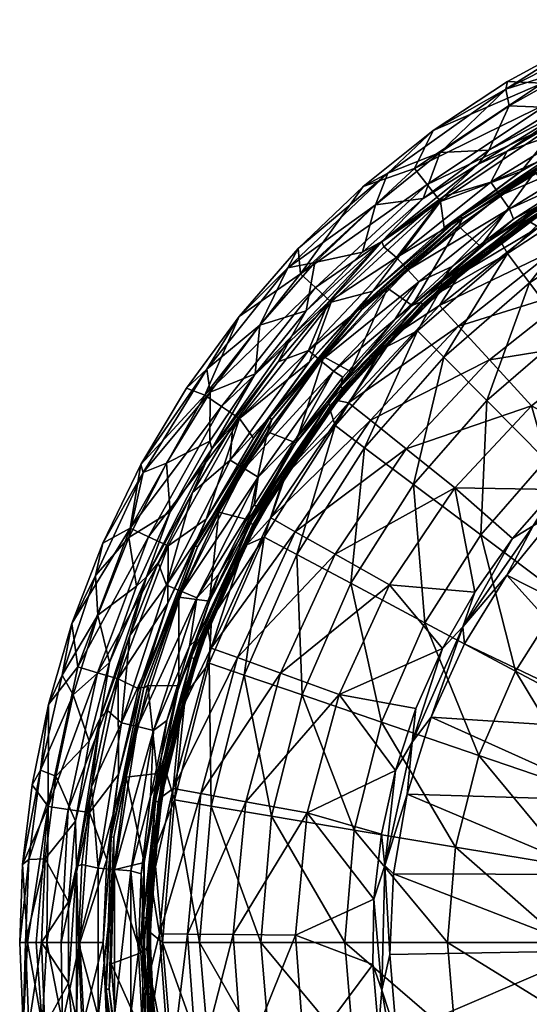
# Model space of a CAD drawing. Header units: inches. Extents: x -230 to 230, y -230 to 229.
# Tile 37 of 45: x -230 to -113, y -14 to 211. Entities that reach past the tile are written whole.
import ezdxf

# ---------------------------------------------------------------- set-up
doc = ezdxf.new("R2010")
doc.units = ezdxf.units.IN
doc.header["$MEASUREMENT"] = 0
doc.layers.add('Layer 1', color=7, linetype='Continuous')

# ---------------------------------------------------------------- blocks, each defined once
blk = doc.blocks.new('Matty tondo A-R')
mesh = blk.add_polyface()
corners = [(-101.15, 200.58, 300), (-118.55, 195.1, 298.41), (-87.81, 210.74, 298.41), (-133.56, 180.62, 300), (-117.75, 191.31, 300), (-118.18, 196.88, 294.65), (-100.5, 206.49, 294.65), (-135.14, 185.66, 294.65), (-99.96, 187.42, 297.17), (-121.99, 173.89, 297.17), (-118.23, 180.98, 299.33), (-132.77, 170.6, 299.33), (-102.86, 190.14, 299.33), (-86.83, 197.96, 299.33), (-119.84, 170.82, 295), (-98.19, 184.11, 295), (-96.43, 180.8, 292.83), (-117.68, 167.75, 292.83), (-101.77, 175.01, 291.43), (-86.05, 183.25, 291.43), (-88.49, 179.37, 287.17), (-96.95, 171.45, 255.36), (-104.55, 170.49, 287.17), (-107.21, 169.03, 288.43), (-80.15, 183.41, 288.43), (-107.48, 169.46, 289.63), (-107.91, 170.14, 290.66), (-80.35, 183.88, 289.63), (-80.68, 184.61, 290.66), (-102.29, 191.79, 299.83), (-124.83, 177.94, 299.83), (-122.46, 181.15, 300), (-106.69, 190.86, 300), (-90.12, 199.22, 300), (-137.4, 170.1, 300), (-110.18, 196.52, 241.4), (-139.41, 176.99, 241.4), (-107.9, 192.46, 199.32), (-136.53, 173.33, 199.32), (-78.96, 211.01, 241.4), (-77.33, 206.65, 199.32), (-75.6, 202.03, 169.03), (-105.49, 188.16, 169.03), (-133.48, 169.46, 169.03), (-115.15, 176.26, 151.17), (-96.69, 187.05, 151.17), (-128.85, 166, 150.56), (-104.45, 182.34, 150.56), (-104.12, 181.78, 150.14), (-79.47, 193.83, 150.14), (-111.92, 176.21, 150), (-93.23, 186.77, 150), (-128.45, 165.49, 150.14), (-111.02, 163.6, 116.89), (-87.55, 177.27, 116.89), (-96.15, 175.4, 148.02), (-89.51, 181.03, 150), (-107.51, 170.95, 150), (-90.24, 178.64, 148.75), (-90.44, 179.04, 149.42), (-114.25, 164.32, 148.75), (-90.75, 179.64, 149.86), (-114.51, 164.69, 149.42)]
mesh.append_faces([[corners[k] for k in face] for face in [(0, 1, 2), (3, 1, 4), (1, 0, 4), (1, 5, 6), (2, 1, 6), (5, 1, 7), (8, 9, 10), (11, 10, 9), (12, 13, 8), (12, 8, 10), (14, 9, 15), (15, 9, 8), (14, 16, 17), (15, 16, 14), (18, 16, 19), (17, 16, 18), (20, 21, 22), (23, 20, 22), (24, 23, 25), (26, 27, 25), (28, 26, 18), (12, 29, 13), (29, 10, 30), (30, 31, 29), (29, 12, 10), (32, 33, 29), (32, 29, 31), (31, 30, 34), (30, 10, 11), (33, 32, 0), (31, 4, 32), (4, 31, 3), (0, 32, 4), (35, 6, 5), (35, 7, 36), (37, 36, 38), (6, 35, 39), (35, 5, 7), (40, 35, 37), (36, 37, 35), (41, 37, 42), (42, 38, 43), (38, 42, 37), (42, 44, 45), (42, 43, 44), (44, 46, 47), (45, 44, 47), (47, 48, 49), (48, 47, 46), (48, 50, 51), (48, 52, 50), (53, 54, 55), (56, 51, 57), (57, 51, 50), (58, 59, 60), (57, 61, 56), (62, 59, 61), (58, 60, 55)]], dxfattribs={"color": 9})
mesh = blk.add_polyface()
corners = [(-168.32, 154.24, 298.41), (-165.98, 158.68, 294.65), (-145.51, 175.91, 298.41), (-133.56, 180.62, 300), (-148.36, 168.67, 300), (-118.55, 195.1, 298.41), (-162.17, 155.45, 300), (-174.75, 141.15, 300), (-151.17, 172.84, 294.65), (-135.14, 185.66, 294.65), (-179.51, 143.16, 294.65), (-186.89, 131.11, 298.41), (-146.39, 159.07, 299.33), (-132.77, 170.6, 299.33), (-143.51, 156.6, 297.17), (-117.68, 167.75, 292.83), (-138.44, 151.07, 292.83), (-140.97, 153.84, 295), (-121.99, 173.89, 297.17), (-159.03, 146.41, 299.33), (-163.67, 135.39, 297.17), (-119.84, 170.82, 295), (-160.78, 133, 295), (-143.87, 142.46, 291.43), (-130.8, 154.54, 291.43), (-118.18, 157.57, 255.36), (-138.69, 139.85, 255.36), (-133.86, 148.58, 287.17), (-146.91, 135.68, 287.17), (-132.66, 149.88, 288.43), (-133.53, 150.86, 290.66), (-146.85, 160.26, 299.83), (-167.49, 138.55, 299.83), (-151.31, 157.85, 300), (-137.4, 170.1, 300), (-124.83, 177.94, 299.83), (-164.18, 144.41, 300), (-122.46, 181.15, 300), (-165.47, 152.9, 241.4), (-139.41, 176.99, 241.4), (-133.48, 169.46, 169.03), (-158.43, 146.4, 169.03), (-148.9, 148.9, 151.17), (-162.05, 149.74, 199.32), (-136.53, 173.33, 199.32), (-132.66, 163.51, 151.17), (-151.93, 145.17, 150.56), (-128.85, 166, 150.56), (-128.45, 165.49, 150.14), (-151.46, 144.72, 150.14), (-145.56, 149.63, 150), (-129.37, 163.83, 150), (-129.14, 152.75, 148.02), (-143.8, 139.03, 148.02), (-133.68, 145.67, 116.89), (-124.34, 159.12, 150), (-139.91, 145.62, 150), (-138.06, 146.44, 149.86), (-137.29, 145.62, 148.75)]
mesh.append_faces([[corners[k] for k in face] for face in [(0, 1, 2), (2, 3, 4), (3, 2, 5), (0, 4, 6), (2, 4, 0), (0, 6, 7), (2, 8, 9), (5, 2, 9), (8, 2, 1), (0, 10, 1), (0, 11, 10), (12, 13, 14), (15, 16, 17), (13, 18, 14), (19, 12, 14), (19, 14, 20), (17, 14, 21), (16, 22, 17), (17, 20, 14), (23, 16, 24), (25, 26, 27), (28, 29, 27), (30, 23, 24), (31, 12, 19), (31, 19, 32), (13, 12, 31), (31, 33, 34), (31, 35, 13), (35, 31, 34), (36, 33, 31), (31, 32, 36), (4, 34, 33), (37, 34, 3), (33, 36, 6), (6, 36, 7), (4, 33, 6), (3, 34, 4), (10, 38, 1), (9, 8, 39), (38, 8, 1), (39, 8, 38), (40, 41, 42), (38, 43, 44), (44, 39, 38), (40, 43, 41), (40, 44, 43), (45, 40, 42), (42, 46, 47), (48, 46, 49), (42, 47, 45), (50, 48, 49), (46, 48, 47), (50, 51, 48), (52, 53, 54), (55, 51, 56), (56, 51, 50), (57, 55, 56), (52, 58, 53)]], dxfattribs={"color": 9})
mesh = blk.add_polyface()
corners = [(-119.84, 170.82, 295), (-143.51, 156.6, 297.17), (-121.99, 173.89, 297.17), (-117.68, 167.75, 292.83), (-130.8, 154.54, 291.43), (-138.44, 151.07, 292.83), (-140.97, 153.84, 295), (-116.76, 165.4, 291.43), (-101.77, 175.01, 291.43), (-96.95, 171.45, 255.36), (-118.18, 157.57, 255.36), (-104.55, 170.49, 287.17), (-104.71, 139.61, 192.57), (-85.9, 151.9, 192.57), (-93.21, 124.28, 164.41), (-122.88, 123.91, 192.57), (-113.1, 150.8, 223.36), (-132.73, 133.85, 223.36), (-92.79, 164.09, 223.36), (-138.69, 139.85, 255.36), (-119.72, 160.2, 287.17), (-133.86, 148.58, 287.17), (-133, 150.26, 289.63), (-133.53, 150.86, 290.66), (-107.48, 169.46, 289.63), (-132.66, 149.88, 288.43), (-107.21, 169.03, 288.43), (-107.91, 170.14, 290.66), (-133.48, 169.46, 169.03), (-132.66, 163.51, 151.17), (-115.15, 176.26, 151.17), (-128.85, 166, 150.56), (-104.12, 181.78, 150.14), (-128.45, 165.49, 150.14), (-129.37, 163.83, 150), (-111.92, 176.21, 150), (-107.43, 158.3, 85.92), (-129.35, 140.95, 85.92), (-101.55, 149.64, 55.94), (-113.23, 164.89, 148.02), (-129.14, 152.75, 148.02), (-111.02, 163.6, 116.89), (-96.15, 175.4, 148.02), (-133.68, 145.67, 116.89), (-84.71, 171.53, 85.92), (-87.55, 177.27, 116.89), (-80.08, 162.15, 55.94), (-122.28, 133.24, 55.94), (-112.64, 122.74, 27.71), (-93.55, 137.85, 27.71), (-124.34, 159.12, 150), (-107.51, 170.95, 150), (-90.75, 179.64, 149.86), (-114.89, 165.24, 149.86), (-138.06, 146.44, 149.86), (-137.6, 145.95, 149.42), (-114.51, 164.69, 149.42), (-114.25, 164.32, 148.75), (-137.29, 145.62, 148.75), (-90.44, 179.04, 149.42)]
mesh.append_faces([[corners[k] for k in face] for face in [(0, 1, 2), (3, 4, 5), (0, 3, 6), (7, 3, 8), (3, 7, 4), (9, 10, 11), (12, 13, 14), (12, 15, 16), (16, 15, 17), (13, 12, 18), (18, 12, 16), (17, 10, 16), (10, 17, 19), (16, 9, 18), (10, 9, 16), (20, 10, 21), (10, 20, 11), (22, 23, 24), (20, 25, 26), (26, 11, 20), (21, 25, 20), (8, 27, 7), (22, 26, 25), (26, 22, 24), (7, 27, 23), (24, 23, 27), (23, 4, 7), (28, 29, 30), (29, 31, 30), (32, 31, 33), (33, 34, 35), (36, 37, 38), (39, 40, 41), (39, 41, 42), (41, 40, 43), (44, 45, 41), (43, 36, 41), (41, 36, 44), (43, 37, 36), (38, 46, 36), (37, 47, 38), (47, 48, 49), (49, 38, 47), (35, 50, 51), (50, 35, 34), (52, 51, 53), (53, 51, 50), (53, 50, 54), (54, 55, 53), (53, 56, 52), (56, 53, 55), (57, 56, 58), (55, 58, 56), (57, 59, 56), (39, 57, 40), (57, 58, 40), (39, 42, 57)]], dxfattribs={"color": 9})
mesh = blk.add_polyface()
corners = [(-186.89, 131.11, 298.41), (-174.75, 141.15, 300), (-186.1, 125.81, 300), (-168.32, 154.24, 298.41), (-191.5, 126.71, 294.65), (-179.51, 143.16, 294.65), (-163.67, 135.39, 297.17), (-170.57, 132.78, 299.33), (-159.03, 146.41, 299.33), (-140.97, 153.84, 295), (-160.78, 133, 295), (-180.96, 118.25, 299.33), (-181.53, 110.3, 297.17), (-143.87, 142.46, 291.43), (-157.89, 130.61, 292.83), (-138.44, 151.07, 292.83), (-155.82, 129.29, 291.43), (-133.86, 148.58, 287.17), (-138.69, 139.85, 255.36), (-146.91, 135.68, 287.17), (-150.8, 113.1, 223.36), (-132.73, 133.85, 223.36), (-157.57, 118.18, 255.36), (-133, 150.26, 289.63), (-155.7, 126.59, 289.63), (-156.33, 127.1, 290.66), (-132.66, 149.88, 288.43), (-155.31, 126.27, 288.43), (-158.69, 121.68, 287.17), (-133.53, 150.86, 290.66), (-167.49, 138.55, 299.83), (-185.76, 112.88, 299.83), (-175.81, 130.01, 300), (-164.18, 144.41, 300), (-187.36, 125.12, 241.4), (-162.05, 149.74, 199.32), (-183.49, 122.53, 199.32), (-165.47, 152.9, 241.4), (-158.43, 146.4, 169.03), (-179.39, 119.8, 169.03), (-163.42, 132.79, 151.17), (-148.9, 148.9, 151.17), (-151.93, 145.17, 150.56), (-172.55, 119.93, 150.56), (-151.46, 144.72, 150.14), (-172.02, 119.56, 150.14), (-160.14, 133.9, 150), (-145.56, 149.63, 150), (-154.47, 123.4, 116.89), (-133.68, 145.67, 116.89), (-143.8, 139.03, 148.02), (-157.01, 123.92, 148.02), (-129.35, 140.95, 85.92), (-149.47, 119.41, 85.92), (-122.28, 133.24, 55.94), (-166.55, 114.21, 150), (-154.04, 130.59, 150), (-139.91, 145.62, 150), (-159.15, 123.2, 149.86), (-138.06, 146.44, 149.86), (-137.29, 145.62, 148.75), (-137.6, 145.95, 149.42), (-158.26, 122.51, 148.75), (-158.61, 122.79, 149.42)]
mesh.append_faces([[corners[k] for k in face] for face in [(0, 1, 2), (3, 1, 0), (0, 4, 5), (6, 7, 8), (6, 9, 10), (6, 11, 7), (6, 10, 12), (13, 14, 15), (10, 15, 14), (16, 14, 13), (17, 18, 19), (20, 18, 21), (18, 22, 19), (23, 24, 25), (26, 19, 27), (19, 28, 27), (24, 26, 27), (23, 26, 24), (25, 13, 29), (23, 25, 29), (25, 16, 13), (8, 7, 30), (31, 30, 7), (32, 30, 31), (33, 30, 32), (32, 1, 33), (1, 32, 2), (5, 4, 34), (35, 34, 36), (37, 5, 34), (34, 35, 37), (38, 36, 39), (36, 38, 35), (38, 40, 41), (38, 39, 40), (42, 40, 43), (41, 40, 42), (44, 43, 45), (44, 42, 43), (44, 46, 47), (44, 45, 46), (48, 49, 50), (51, 48, 50), (48, 52, 49), (48, 53, 52), (54, 52, 53), (55, 56, 46), (57, 47, 56), (56, 47, 46), (58, 59, 56), (56, 59, 57), (60, 61, 62), (63, 59, 58), (61, 59, 63), (60, 62, 50), (63, 62, 61), (62, 51, 50)]], dxfattribs={"color": 9})
mesh = blk.add_polyface()
corners = [(-92.81, 49.5, 120.49), (-116.33, 62.04, 140.1), (-105.48, 79.11, 140.1), (-92.84, 93.62, 140.1), (-84.15, 63.11, 120.49), (-124.28, 93.21, 164.41), (-137.07, 73.1, 164.41), (-109.39, 110.3, 164.41), (-124.72, 42.76, 140.1), (-93.21, 124.28, 164.41), (-165.08, 56.6, 192.57), (-153.98, 82.12, 192.57), (-146.95, 50.38, 164.41), (-139.61, 104.71, 192.57), (-122.88, 123.91, 192.57), (-104.71, 139.61, 192.57), (-150.8, 113.1, 223.36), (-166.33, 88.71, 223.36), (-132.73, 133.85, 223.36), (-157.57, 118.18, 255.36), (-138.69, 139.85, 255.36), (-158.69, 121.68, 287.17), (-146.91, 135.68, 287.17), (-86.2, 48.34), (-118.28, 83.96), (-127.99, 68.27), (-76.38, 62.73), (-106.65, 98.29), (-135.62, 51.5), (-107.17, 103.58, 1.92), (-116.98, 92.34, 1.92), (-112.33, 95.24, 0.51), (-93.08, 114.12, 0.51), (-133.01, 67.18, 1.92), (-128.38, 72.17, 0.51), (-125.64, 80.13, 1.92), (-139.96, 45.83, 0.51), (-93.31, 111.02), (-96.26, 113.8, 1.92), (-149.47, 119.41, 85.92), (-166.66, 93.93, 85.92), (-141.29, 112.88, 55.94), (-170.04, 61.58, 55.94), (-156.64, 56.73, 27.71), (-145.13, 81.79, 27.71), (-93.55, 137.85, 27.71), (-112.64, 122.74, 27.71), (-122.28, 133.24, 55.94), (-157.55, 88.79, 55.94), (-130.16, 103.98, 27.71), (-139.08, 53.5, 1.92)]
mesh.append_faces([[corners[k] for k in face] for face in [(0, 1, 2), (2, 3, 4), (0, 2, 4), (5, 1, 6), (7, 2, 5), (8, 6, 1), (7, 9, 3), (1, 5, 2), (3, 2, 7), (10, 11, 12), (13, 6, 11), (13, 14, 5), (12, 11, 6), (14, 15, 7), (5, 6, 13), (5, 14, 7), (9, 7, 15), (13, 11, 16), (16, 11, 17), (14, 13, 18), (18, 13, 16), (19, 20, 16), (19, 21, 22), (23, 24, 25), (24, 26, 27), (28, 23, 25), (29, 30, 31), (31, 27, 32), (33, 34, 35), (34, 25, 24), (28, 34, 36), (34, 28, 25), (31, 34, 24), (24, 27, 31), (32, 27, 37), (32, 29, 31), (36, 34, 33), (30, 35, 34), (34, 31, 30), (38, 29, 32), (39, 40, 41), (42, 43, 44), (45, 46, 38), (35, 44, 33), (39, 41, 47), (40, 48, 41), (41, 49, 46), (41, 46, 47), (48, 44, 49), (49, 41, 48), (33, 44, 43), (42, 44, 48), (46, 29, 38), (49, 30, 29), (46, 49, 29), (30, 49, 35), (49, 44, 35), (43, 50, 33)]], dxfattribs={"color": 9})
mesh = blk.add_polyface()
corners = [(-180.96, 118.25, 299.33), (-163.67, 135.39, 297.17), (-181.53, 110.3, 297.17), (-160.78, 133, 295), (-178.32, 108.35, 295), (-157.89, 130.61, 292.83), (-175.12, 106.41, 292.83), (-166.56, 115.13, 291.43), (-155.82, 129.29, 291.43), (-176.04, 100.04, 291.43), (-178.32, 61.14, 223.36), (-173.79, 92.69, 255.36), (-166.33, 88.71, 223.36), (-153.98, 82.12, 192.57), (-165.08, 56.6, 192.57), (-157.57, 118.18, 255.36), (-150.8, 113.1, 223.36), (-169.18, 106.64, 287.17), (-178.23, 90.69, 287.17), (-158.69, 121.68, 287.17), (-174.02, 98.89, 288.43), (-155.31, 126.27, 288.43), (-174.47, 99.14, 289.63), (-155.7, 126.59, 289.63), (-188.44, 68.97, 289.63), (-175.17, 99.54, 290.66), (-156.33, 127.1, 290.66), (-184.12, 84.24, 291.43), (-170.57, 132.78, 299.33), (-185.76, 112.88, 299.83), (-179.39, 119.8, 169.03), (-176.22, 115.28, 151.17), (-163.42, 132.79, 151.17), (-172.55, 119.93, 150.56), (-187.03, 96.76, 151.17), (-189.55, 90.73, 150.56), (-172.02, 119.56, 150.14), (-173.02, 116.8, 150), (-160.14, 133.9, 150), (-184.12, 98.36, 150), (-172.24, 97.07, 116.89), (-154.47, 123.4, 116.89), (-168.61, 107.59, 148.02), (-185.9, 67.32, 116.89), (-166.66, 93.93, 85.92), (-157.01, 123.92, 148.02), (-178.52, 90.16, 148.02), (-149.47, 119.41, 85.92), (-179.88, 65.14, 85.92), (-157.55, 88.79, 55.94), (-170.04, 61.58, 55.94), (-177.33, 96.66, 150), (-166.55, 114.21, 150), (-176.96, 95.87, 149.86), (-154.04, 130.59, 150), (-159.15, 123.2, 149.86), (-176.37, 95.54, 149.42), (-158.61, 122.79, 149.42), (-158.26, 122.51, 148.75), (-175.97, 95.33, 148.75)]
mesh.append_faces([[corners[k] for k in face] for face in [(0, 1, 2), (2, 3, 4), (4, 5, 6), (3, 5, 4), (7, 5, 8), (7, 6, 5), (9, 6, 7), (10, 11, 12), (13, 14, 12), (12, 14, 10), (12, 15, 16), (15, 12, 11), (17, 11, 18), (19, 15, 17), (15, 11, 17), (20, 21, 17), (19, 17, 21), (20, 17, 18), (22, 21, 20), (23, 21, 22), (22, 20, 24), (25, 23, 22), (23, 25, 26), (26, 7, 8), (25, 9, 7), (25, 27, 9), (26, 25, 7), (28, 0, 29), (30, 31, 32), (33, 32, 31), (34, 33, 31), (35, 36, 33), (36, 37, 38), (39, 37, 36), (40, 41, 42), (40, 43, 44), (41, 45, 42), (43, 40, 46), (42, 46, 40), (40, 47, 41), (47, 40, 44), (43, 48, 44), (49, 44, 48), (48, 50, 49), (51, 52, 37), (51, 37, 39), (52, 38, 37), (52, 51, 53), (54, 52, 55), (53, 55, 52), (56, 55, 53), (57, 55, 56), (58, 57, 59), (56, 59, 57), (42, 59, 46), (45, 58, 42), (58, 59, 42)]], dxfattribs={"color": 9})
mesh = blk.add_polyface()
corners = [(-201.44, 107.43, 298.41), (-201.92, 109.28, 294.65), (-186.89, 131.11, 298.41), (-186.1, 125.81, 300), (-196.08, 109.61, 300), (-204.67, 92.58, 300), (-212.31, 83.93, 298.41), (-211.79, 74.86, 300), (-191.5, 126.71, 294.65), (-210.65, 91.33, 294.65), (-196.07, 81.7, 297.17), (-178.32, 108.35, 295), (-192.61, 80.25, 295), (-190.12, 102.89, 299.33), (-181.53, 110.3, 297.17), (-180.96, 118.25, 299.33), (-197.97, 86.83, 299.33), (-175.12, 106.41, 292.83), (-189.15, 78.81, 292.83), (-176.04, 100.04, 291.43), (-184.12, 84.24, 291.43), (-178.23, 90.69, 287.17), (-173.79, 92.69, 255.36), (-185.77, 74.02, 287.17), (-187.96, 68.8, 288.43), (-174.02, 98.89, 288.43), (-174.47, 99.14, 289.63), (-189.2, 69.25, 290.66), (-175.17, 99.54, 290.66), (-202.91, 81.47, 300), (-195.24, 98.46, 300), (-200.65, 83.6, 299.83), (-185.76, 112.88, 299.83), (-186.21, 114.61, 300), (-175.81, 130.01, 300), (-204.41, 94.74, 241.4), (-187.36, 125.12, 241.4), (-217.7, 72.97, 294.65), (-179.39, 119.8, 169.03), (-195.71, 90.71, 169.03), (-187.03, 96.76, 151.17), (-183.49, 122.53, 199.32), (-200.18, 92.78, 199.32), (-216.31, 62.99, 241.4), (-176.22, 115.28, 151.17), (-195.78, 77.59, 151.17), (-188.96, 90.45, 150.14), (-172.02, 119.56, 150.14), (-189.55, 90.73, 150.56), (-172.55, 119.93, 150.56), (-184.12, 98.36, 150), (-193.24, 78.97, 150), (-177.33, 96.66, 150), (-186.28, 78.07, 150), (-176.96, 95.87, 149.86), (-176.37, 95.54, 149.42), (-189.35, 64.82, 148.75), (-175.97, 95.33, 148.75), (-189.77, 64.96, 149.42), (-178.52, 90.16, 148.02), (-186.65, 71.82, 148.02)]
mesh.append_faces([[corners[k] for k in face] for face in [(0, 1, 2), (3, 0, 2), (0, 4, 5), (0, 5, 6), (0, 3, 4), (7, 6, 5), (8, 2, 1), (0, 9, 1), (0, 6, 9), (10, 11, 12), (13, 14, 10), (13, 15, 14), (16, 13, 10), (17, 18, 12), (11, 10, 14), (19, 18, 17), (17, 12, 11), (20, 18, 19), (21, 22, 23), (24, 25, 21), (26, 27, 28), (28, 27, 20), (29, 30, 31), (31, 13, 16), (32, 31, 30), (32, 13, 31), (32, 33, 34), (33, 32, 30), (32, 15, 13), (33, 3, 34), (30, 4, 33), (5, 30, 29), (5, 29, 7), (4, 30, 5), (3, 33, 4), (35, 36, 1), (1, 9, 35), (8, 1, 36), (9, 37, 35), (38, 39, 40), (41, 35, 42), (41, 36, 35), (35, 43, 42), (38, 42, 39), (38, 41, 42), (44, 38, 40), (39, 45, 40), (46, 47, 48), (48, 49, 40), (45, 48, 40), (47, 46, 50), (46, 51, 50), (52, 50, 53), (53, 50, 51), (52, 53, 54), (55, 56, 57), (55, 54, 58), (59, 57, 60)]], dxfattribs={"color": 9})
mesh = blk.add_polyface()
corners = [(-56.59, 51.65, 106.01), (-84.15, 63.11, 120.49), (-74.06, 74.69, 120.49), (-46.14, 61.18, 106.01), (-63.11, 84.15, 120.49), (-40.27, 65.19, 106.01), (-51.55, 56.68, 106.01), (-51.77, 91.56, 120.49), (-34.11, 68.62, 106.01), (-40.45, 97.09, 120.49), (-50.71, 121.7, 140.1), (-36.92, 126.57, 140.1), (-79.11, 105.48, 140.1), (-92.84, 93.62, 140.1), (-64.9, 114.77, 140.1), (-93.21, 124.28, 164.41), (-29.07, 54.51, 101.52), (-33.6, 58.01, 90), (-32.22, 62.25, 88.97), (-47.61, 51.44, 88.97), (-47.43, 53.96, 86.29), (-35.99, 62.18, 86.29), (-65.12, 67.77, 3.71), (-75.63, 55.8, 3.71), (-57.24, 43.39, 86.29), (-52.66, 77.83, 3.71), (-38.7, 85.62, 3.71), (-34, 88.34, 2.26), (-51.59, 79.36, 2.26), (-67.85, 66, 2.26), (-52.21, 80.31, 1.03), (-81.2, 48.64, 2.26), (-68.67, 66.79, 1.03), (-34.41, 89.4, 1.03), (-69.73, 67.82, 0.25), (-82.18, 49.23, 1.03), (-83.44, 49.99, 0.25), (-53.02, 81.55, 0.25), (-34.94, 90.78, 0.25), (-64.12, 75.21), (-76.38, 62.73), (-49.89, 85.31), (-34.19, 92.73), (-93.31, 111.02), (-106.65, 98.29), (-78.49, 121.94), (-62.4, 130.91), (-118.28, 83.96), (-86.2, 48.34), (-93.08, 114.12, 0.51), (-84.37, 122.88, 1.92), (-96.26, 113.8, 1.92)]
mesh.append_faces([[corners[k] for k in face] for face in [(0, 1, 2), (3, 4, 5), (6, 4, 3), (7, 5, 4), (5, 7, 8), (8, 7, 9), (4, 6, 2), (9, 10, 11), (2, 6, 0), (12, 2, 13), (12, 14, 4), (2, 1, 13), (14, 10, 7), (12, 4, 2), (14, 7, 4), (7, 10, 9), (12, 13, 15), (5, 16, 3), (17, 18, 19), (19, 18, 20), (18, 21, 20), (22, 23, 24), (22, 20, 25), (21, 26, 25), (21, 25, 20), (27, 28, 26), (26, 28, 25), (22, 28, 29), (23, 22, 29), (28, 22, 25), (30, 29, 28), (23, 29, 31), (31, 29, 32), (29, 30, 32), (33, 28, 27), (33, 30, 28), (34, 35, 32), (34, 36, 35), (37, 32, 30), (37, 34, 32), (30, 33, 38), (38, 37, 30), (34, 39, 40), (36, 34, 40), (37, 41, 39), (34, 37, 39), (42, 41, 38), (37, 38, 41), (39, 43, 44), (45, 41, 46), (47, 48, 40), (44, 40, 39), (43, 39, 41), (46, 41, 42), (43, 41, 45), (45, 49, 43), (49, 50, 51)]], dxfattribs={"color": 9})
mesh = blk.add_polyface()
corners = [(-219.96, 61.13, 298.41), (-211.79, 74.86, 300), (-217.38, 56.63, 300), (-212.31, 83.93, 298.41), (-217.7, 72.97, 294.65), (-210.65, 91.33, 294.65), (-223.04, 54.44, 294.65), (-209.56, 53.04, 299.33), (-204.46, 70.19, 299.33), (-206.38, 50.25, 297.17), (-196.07, 81.7, 297.17), (-197.97, 86.83, 299.33), (-202.74, 49.37, 295), (-192.61, 80.25, 295), (-189.15, 78.81, 292.83), (-199.09, 48.48, 292.83), (-190.81, 67.75, 291.43), (-184.12, 84.24, 291.43), (-196.01, 50.76, 291.43), (-186.31, 63.88, 255.36), (-191.77, 56.67, 287.17), (-185.77, 74.02, 287.17), (-173.79, 92.69, 255.36), (-178.32, 61.14, 223.36), (-189.2, 69.25, 290.66), (-178.23, 90.69, 287.17), (-187.96, 68.8, 288.43), (-188.44, 68.97, 289.63), (-174.02, 98.89, 288.43), (-197.16, 37.35, 289.63), (-174.47, 99.14, 289.63), (-197.95, 37.5, 290.66), (-211.19, 51.43, 299.83), (-200.65, 83.6, 299.83), (-202.91, 81.47, 300), (-209.09, 63.98, 300), (-211.84, 61.69, 199.32), (-200.18, 92.78, 199.32), (-216.31, 62.99, 241.4), (-204.41, 94.74, 241.4), (-195.71, 90.71, 169.03), (-207.11, 60.31, 169.03), (-202.45, 57.97, 151.17), (-195.78, 77.59, 151.17), (-201.24, 58.21, 150.14), (-188.96, 90.45, 150.14), (-201.86, 58.4, 150.56), (-189.55, 90.73, 150.56), (-193.24, 78.97, 150), (-200.32, 58.72, 150), (-186.65, 71.82, 148.02), (-185.9, 67.32, 116.89), (-178.52, 90.16, 148.02), (-192.9, 52.77, 148.02), (-194.55, 35.19, 116.89), (-179.88, 65.14, 85.92), (-193.28, 58.66, 150), (-186.28, 78.07, 150), (-176.96, 95.87, 149.86), (-190.41, 65.18, 149.86), (-189.35, 64.82, 148.75), (-189.77, 64.96, 149.42), (-175.97, 95.33, 148.75), (-176.37, 95.54, 149.42)]
mesh.append_faces([[corners[k] for k in face] for face in [(0, 1, 2), (1, 0, 3), (3, 4, 5), (6, 4, 0), (3, 0, 4), (7, 8, 9), (10, 8, 11), (12, 9, 13), (10, 9, 8), (14, 15, 12), (13, 9, 10), (16, 15, 14), (14, 12, 13), (16, 14, 17), (18, 15, 16), (19, 20, 21), (19, 21, 22), (22, 23, 19), (16, 17, 24), (25, 21, 26), (20, 26, 21), (27, 28, 26), (26, 29, 27), (24, 30, 27), (27, 31, 24), (16, 24, 18), (32, 33, 8), (7, 32, 8), (34, 33, 35), (33, 11, 8), (33, 32, 35), (1, 34, 35), (1, 35, 2), (36, 37, 38), (4, 6, 38), (38, 39, 4), (40, 36, 41), (36, 40, 37), (41, 42, 43), (40, 41, 43), (44, 45, 46), (43, 46, 47), (43, 42, 46), (44, 48, 45), (46, 45, 47), (44, 49, 48), (50, 51, 52), (51, 50, 53), (54, 55, 51), (56, 57, 48), (56, 48, 49), (58, 57, 59), (59, 57, 56), (53, 50, 60), (61, 58, 59), (60, 50, 62), (60, 63, 61)]], dxfattribs={"color": 9})
mesh = blk.add_polyface()
corners = [(-124.72, 42.76, 140.1), (-146.95, 50.38, 164.41), (-137.07, 73.1, 164.41), (-130.03, -21.82, 140.1), (-153.2, -25.71, 164.41), (-155.35, 0, 164.41), (-174.51, 0, 192.57), (-172.1, -28.88, 192.57), (-172.1, 28.88, 192.57), (-185.91, 31.2, 223.36), (-153.2, 25.71, 164.41), (-131.84, 0, 140.1), (-124.72, -42.76, 140.1), (-130.03, 21.82, 140.1), (-146.95, -50.38, 164.41), (-165.08, 56.6, 192.57), (-188.51, 0, 223.36), (-185.91, -31.2, 223.36), (-178.32, 61.14, 223.36), (-146.21, 17.6, 0.51), (-144.22, 15.69), (-141.06, 33.88), (-146.95, 24.73, 1.92), (-148.68, 9.86, 1.92), (-145.06, -2.74), (-146.87, -10.89, 0.51), (-139.73, -39.13), (-143.55, -21.09), (-142.26, -38.09, 0.51), (-148.91, -5.04, 1.92), (-147.64, -19.96, 1.92), (-139.08, 53.5, 1.92), (-143.73, 39.3, 1.92), (-139.96, 45.83, 0.51), (-135.62, 51.5), (-144.89, -34.64, 1.92), (-133.01, 67.18, 1.92), (-178.62, -28.26, 55.94), (-164.55, -26.03, 27.71), (-166.59, 1.67, 27.71), (-170.04, 61.58, 55.94), (-179.88, 65.14, 85.92), (-188.25, 34.05, 85.92), (-177.96, 32.19, 55.94), (-188.96, -29.89, 85.92), (-180.84, 1.82, 55.94), (-163.94, 29.65, 27.71), (-156.64, 56.73, 27.71), (-171.69, -56.83, 55.94), (-158.16, -52.35, 27.71)]
mesh.append_faces([[corners[k] for k in face] for face in [(0, 1, 2), (3, 4, 5), (6, 4, 7), (8, 6, 9), (10, 11, 5), (4, 3, 12), (1, 13, 10), (3, 5, 11), (11, 10, 13), (6, 8, 5), (14, 7, 4), (8, 15, 10), (4, 6, 5), (5, 8, 10), (1, 10, 15), (6, 7, 16), (16, 7, 17), (15, 8, 18), (18, 8, 9), (19, 20, 21), (19, 22, 23), (24, 19, 25), (26, 27, 28), (28, 27, 25), (25, 29, 30), (25, 30, 28), (19, 24, 20), (31, 32, 33), (33, 19, 21), (33, 21, 34), (35, 28, 30), (29, 25, 23), (25, 27, 24), (25, 19, 23), (32, 22, 19), (19, 33, 32), (31, 33, 36), (37, 38, 39), (40, 41, 42), (23, 39, 29), (42, 43, 40), (44, 37, 45), (43, 46, 47), (43, 47, 40), (45, 39, 46), (46, 43, 45), (29, 39, 38), (37, 39, 45), (48, 38, 37), (47, 32, 31), (46, 22, 32), (47, 46, 32), (22, 46, 23), (46, 39, 23), (38, 30, 29), (38, 35, 30), (38, 49, 35)]], dxfattribs={"color": 9})
mesh = blk.add_polyface()
corners = [(-207.99, 16.67, 295), (-199.09, 48.48, 292.83), (-204.26, 16.37, 292.83), (-202.74, 49.37, 295), (-199.72, 33.37, 291.43), (-196.01, 50.76, 291.43), (-201.88, 15.7, 291.43), (-202.49, -2.04, 291.43), (-198.88, 20.77, 287.17), (-196.15, 38.89, 287.17), (-194.24, 32.6, 255.36), (-185.91, 31.2, 223.36), (-174.51, 0, 192.57), (-188.51, 0, 223.36), (-196.96, 0, 255.36), (-186.31, 63.88, 255.36), (-178.32, 61.14, 223.36), (-191.77, 56.67, 287.17), (-197.95, 37.5, 290.66), (-196.66, 37.26, 288.43), (-187.96, 68.8, 288.43), (-200.08, 5.59, 288.43), (-200.59, 5.6, 289.63), (-197.16, 37.35, 289.63), (-188.44, 68.97, 289.63), (-201.39, 5.63, 290.66), (-189.2, 69.25, 290.66), (-202.45, 57.97, 151.17), (-207.07, 38.38, 151.17), (-201.86, 58.4, 150.56), (-201.24, 58.21, 150.14), (-205.29, 37.81, 150), (-200.32, 58.72, 150), (-177.96, 32.19, 55.94), (-188.25, 34.05, 85.92), (-191.3, 1.92, 85.92), (-192.9, 52.77, 148.02), (-194.55, 35.19, 116.89), (-185.9, 67.32, 116.89), (-199.54, 13.28, 148.02), (-197.7, 1.99, 116.89), (-197.21, 33.22, 148.02), (-179.88, 65.14, 85.92), (-180.84, 1.82, 55.94), (-193.28, 58.66, 150), (-198.25, 38.66, 150), (-201.16, 18.26, 150), (-208.09, 16.57, 150), (-201.98, -2.35, 150), (-197.99, 32.15, 149.42), (-190.41, 65.18, 149.86), (-198.66, 32.26, 149.86), (-201.25, -1.54, 149.86), (-200.58, -1.53, 149.42), (-189.77, 64.96, 149.42), (-197.55, 32.08, 148.75), (-200.13, -1.53, 148.75), (-189.35, 64.82, 148.75)]
mesh.append_faces([[corners[k] for k in face] for face in [(0, 1, 2), (3, 1, 0), (4, 1, 5), (6, 2, 4), (2, 1, 4), (2, 6, 7), (8, 9, 10), (11, 12, 13), (13, 10, 11), (10, 13, 14), (11, 15, 16), (10, 15, 11), (10, 14, 8), (10, 9, 17), (15, 10, 17), (5, 18, 4), (19, 17, 9), (17, 19, 20), (19, 21, 22), (19, 9, 8), (19, 8, 21), (23, 20, 19), (19, 22, 23), (18, 24, 23), (25, 23, 22), (23, 25, 18), (26, 18, 5), (4, 18, 6), (18, 25, 6), (27, 28, 29), (30, 31, 32), (33, 34, 35), (36, 37, 38), (39, 40, 37), (36, 41, 37), (39, 37, 41), (40, 34, 37), (37, 34, 42), (34, 40, 35), (35, 43, 33), (44, 32, 45), (46, 47, 48), (46, 45, 31), (45, 32, 31), (49, 50, 51), (50, 44, 51), (45, 51, 44), (46, 51, 45), (46, 52, 51), (49, 51, 53), (54, 50, 49), (55, 49, 56), (57, 54, 55), (49, 55, 54), (41, 55, 39), (55, 56, 39), (55, 41, 36), (57, 55, 36)]], dxfattribs={"color": 9})
mesh = blk.add_polyface()
corners = [(-224.87, 39.41, 298.41), (-217.38, 56.63, 300), (-221.4, 37.99, 300), (-227.51, 18.99, 298.41), (-229.63, 0, 294.65), (-228.97, 17.86, 294.65), (-219.96, 61.13, 298.41), (-223.82, 19.12, 300), (-226.77, 36.01, 294.65), (-223.04, 54.44, 294.65), (-228.3, 0, 298.41), (-206.38, 50.25, 297.17), (-211.73, 16.97, 297.17), (-213.21, 35.56, 299.33), (-209.56, 53.04, 299.33), (-215.42, 17.84, 299.33), (-216.16, -0.03, 299.33), (-202.74, 49.37, 295), (-207.99, 16.67, 295), (-211.19, 51.43, 299.83), (-216.67, 17.36, 299.83), (-213.76, 46.03, 300), (-209.09, 63.98, 300), (-218.46, 9.25, 300), (-216.89, 27.75, 300), (-223.39, 0, 222.43), (-218.53, 30.42, 199.32), (-223.14, 31.07, 241.4), (-227.83, 0, 270.5), (-211.84, 61.69, 199.32), (-216.31, 62.99, 241.4), (-209.75, 18.97, 151.17), (-213.65, 29.74, 169.03), (-215.89, 0, 174.7), (-220.16, 0, 198.46), (-225.83, 0, 246.44), (-207.11, 60.31, 169.03), (-202.45, 57.97, 151.17), (-207.07, 38.38, 151.17), (-210.57, 0, 151.17), (-208.75, 24.12, 150.56), (-201.86, 58.4, 150.56), (-201.24, 58.21, 150.14), (-208.1, 24.05, 150.14), (-208.09, 16.57, 150), (-209.22, -10.66, 150.14), (-209.87, -10.69, 150.56), (-205.29, 37.81, 150), (-201.16, 18.26, 150)]
mesh.append_faces([[corners[k] for k in face] for face in [(0, 1, 2), (0, 2, 3), (4, 5, 3), (0, 6, 1), (3, 2, 7), (8, 9, 0), (6, 0, 9), (8, 0, 5), (0, 3, 5), (3, 7, 10), (11, 12, 13), (14, 11, 13), (13, 12, 15), (12, 16, 15), (12, 17, 18), (17, 12, 11), (19, 14, 13), (13, 15, 20), (20, 19, 13), (19, 21, 22), (16, 20, 15), (23, 24, 20), (24, 21, 19), (19, 20, 24), (21, 24, 2), (1, 22, 21), (24, 23, 7), (2, 24, 7), (1, 21, 2), (25, 26, 27), (8, 27, 9), (5, 28, 27), (5, 27, 8), (29, 27, 26), (27, 30, 9), (31, 32, 33), (32, 26, 34), (33, 32, 34), (35, 27, 28), (27, 29, 30), (27, 35, 25), (26, 32, 36), (26, 36, 29), (34, 26, 25), (37, 36, 38), (32, 38, 36), (38, 32, 31), (39, 40, 31), (41, 38, 40), (40, 38, 31), (42, 40, 43), (42, 41, 40), (44, 43, 45), (46, 43, 40), (43, 44, 47), (42, 43, 47), (44, 48, 47)]], dxfattribs={"color": 9})
mesh = blk.add_polyface()
corners = [(-71.44, 27.76, 106.01), (-99.5, 34.11, 120.49), (-92.81, 49.5, 120.49), (-73.72, 21.03, 106.01), (-103.73, 17.41, 120.49), (-76.36, 7.1, 106.01), (-105.18, 0, 120.49), (-131.84, 0, 140.1), (-130.03, 21.82, 140.1), (-76.35, -7.06, 106.01), (-103.73, -17.41, 120.49), (-99.5, -34.11, 120.49), (-71.54, -27.68, 106.01), (-92.81, -49.5, 120.49), (-130.03, -21.82, 140.1), (-73.77, -20.96, 106.01), (-124.72, -42.76, 140.1), (-124.72, 42.76, 140.1), (-116.33, 62.04, 140.1), (-146.95, 50.38, 164.41), (-89.94, 27.34, 3.71), (-90.29, 28.4, 2.26), (-93.28, 11.69, 3.71), (-94.4, 6.9, 2.26), (-93.59, -14.13, 2.26), (-93.92, -4.26, 3.71), (-84, 42.19, 3.71), (-91.86, -20.08, 3.71), (-95.54, 6.98, 1.03), (-88.62, -33.25, 2.26), (-94.72, -14.3, 1.03), (-87.15, -35.36, 3.71), (-89.69, -33.65, 1.03), (-83.44, 49.99, 0.25), (-86.2, 48.34), (-92.79, 29.19, 0.25), (-91.38, 28.74, 1.03), (-82.18, 49.23, 1.03), (-96.18, -14.52, 0.25), (-91.07, -34.17, 0.25), (-97.01, 7.09, 0.25), (-96.95, -19.2), (-92.07, -35.92), (-98.82, -1.92), (-97.6, 15.54), (-93.34, 32.48), (-144.22, 15.69), (-141.06, 33.88), (-135.62, 51.5), (-139.73, -39.13), (-143.55, -21.09), (-145.06, -2.74)]
mesh.append_faces([[corners[k] for k in face] for face in [(0, 1, 2), (1, 3, 4), (4, 5, 6), (6, 7, 8), (9, 10, 6), (11, 12, 13), (10, 14, 7), (10, 15, 11), (11, 16, 14), (14, 10, 11), (8, 17, 4), (7, 6, 10), (18, 1, 17), (6, 8, 4), (4, 17, 1), (18, 2, 1), (8, 19, 17), (20, 21, 22), (23, 22, 21), (24, 25, 23), (20, 26, 21), (23, 25, 22), (25, 24, 27), (23, 28, 24), (24, 29, 27), (29, 24, 30), (27, 29, 31), (29, 30, 32), (33, 34, 35), (24, 28, 30), (23, 21, 36), (36, 28, 23), (37, 36, 21), (38, 32, 30), (38, 39, 32), (40, 30, 28), (40, 38, 30), (28, 36, 35), (28, 35, 40), (33, 35, 36), (39, 41, 42), (38, 41, 39), (38, 43, 41), (40, 44, 43), (38, 40, 43), (35, 45, 44), (40, 35, 44), (45, 35, 34), (46, 44, 47), (47, 45, 48), (49, 41, 50), (51, 50, 43), (42, 41, 49), (43, 46, 51), (41, 43, 50), (45, 47, 44), (44, 46, 43), (34, 48, 45)]], dxfattribs={"color": 9})
mesh = blk.add_polyface()
corners = [(-223.82, 19.12, 300), (-224.64, 0, 300), (-228.3, 0, 298.41), (-227.51, 18.99, 298.41), (-229.63, 0, 294.65), (-207.99, -16.67, 295), (-204.26, 16.37, 292.83), (-204.26, -16.37, 292.83), (-211.73, -16.97, 297.17), (-216.16, -0.03, 299.33), (-211.73, 16.97, 297.17), (-215.41, -17.88, 299.33), (-207.99, 16.67, 295), (-202.49, -2.04, 291.43), (-185.91, -31.2, 223.36), (-196.96, 0, 255.36), (-188.51, 0, 223.36), (-199.94, 2.46, 287.17), (-199.33, -15.81, 287.17), (-198.88, 20.77, 287.17), (-201.88, 15.7, 291.43), (-201.39, 5.63, 290.66), (-200.08, 5.59, 288.43), (-198.59, -25.02, 288.43), (-199.09, -25.08, 289.63), (-200.59, 5.6, 289.63), (-199.89, -25.18, 290.66), (-201.53, -19.83, 291.43), (-216.67, -17.36, 299.83), (-216.67, 17.36, 299.83), (-218.46, -9.34, 300), (-218.46, 9.25, 300), (-223.85, -19.07, 300), (-228.86, -18.98, 294.65), (-227.51, -18.99, 298.41), (-228.97, 17.86, 294.65), (-227.83, 0, 270.5), (-210.57, 0, 151.17), (-209.75, 18.97, 151.17), (-215.89, 0, 174.7), (-209.82, -17.66, 151.17), (-214.97, -17.94, 169.03), (-225.83, 0, 246.44), (-224.52, -18.74, 241.4), (-223.39, 0, 222.43), (-219.88, -18.35, 199.32), (-220.16, 0, 198.46), (-209.87, -10.69, 150.56), (-208.1, 24.05, 150.14), (-209.22, -10.66, 150.14), (-208.75, 24.12, 150.56), (-208.69, -4.9, 150), (-208.09, 16.57, 150), (-191.3, 1.92, 85.92), (-197.7, 1.99, 116.89), (-195.28, -30.89, 116.89), (-199.86, -6.79, 148.02), (-199.54, 13.28, 148.02), (-180.84, 1.82, 55.94), (-188.96, -29.89, 85.92), (-200.69, -22.96, 150), (-201.98, -2.35, 150), (-200.13, -1.53, 148.75), (-200.58, -1.53, 149.42), (-197.13, -34.59, 148.75), (-201.25, -1.54, 149.86), (-201.16, 18.26, 150), (-198.66, 32.26, 149.86), (-197.57, -34.67, 149.42), (-197.99, 32.15, 149.42), (-198.16, -26.75, 148.02)]
mesh.append_faces([[corners[k] for k in face] for face in [(0, 1, 2), (3, 2, 4), (5, 6, 7), (8, 9, 10), (8, 11, 9), (8, 12, 5), (12, 8, 10), (7, 6, 13), (12, 6, 5), (14, 15, 16), (17, 15, 18), (15, 17, 19), (13, 20, 21), (17, 18, 22), (19, 17, 22), (23, 22, 18), (22, 24, 25), (26, 21, 25), (13, 21, 27), (9, 28, 29), (9, 11, 28), (30, 31, 29), (29, 28, 30), (31, 30, 1), (1, 30, 32), (0, 31, 1), (33, 4, 2), (1, 34, 2), (35, 4, 36), (37, 38, 39), (40, 37, 41), (42, 43, 44), (36, 33, 43), (36, 4, 33), (36, 43, 42), (44, 45, 46), (39, 46, 45), (44, 43, 45), (41, 39, 45), (39, 41, 37), (37, 40, 47), (48, 47, 49), (47, 50, 37), (49, 51, 52), (53, 54, 55), (56, 55, 54), (54, 57, 56), (58, 53, 59), (60, 61, 51), (61, 52, 51), (62, 63, 64), (65, 61, 60), (66, 61, 65), (63, 67, 65), (63, 65, 68), (62, 69, 63), (56, 62, 70), (57, 62, 56)]], dxfattribs={"color": 9})
mesh = blk.add_polyface()
corners = [(-213.19, -35.61, 299.33), (-215.41, -17.88, 299.33), (-211.73, -16.97, 297.17), (-204.26, -16.37, 292.83), (-199.09, -48.48, 292.83), (-202.74, -49.37, 295), (-206.38, -50.25, 297.17), (-207.99, -16.67, 295), (-199.02, -37.4, 291.43), (-201.53, -19.83, 291.43), (-202.49, -2.04, 291.43), (-196.96, 0, 255.36), (-185.91, -31.2, 223.36), (-194.24, -32.6, 255.36), (-199.33, -15.81, 287.17), (-197.03, -34.02, 287.17), (-192.85, -53.61, 288.43), (-198.59, -25.02, 288.43), (-201.39, 5.63, 290.66), (-199.89, -25.18, 290.66), (-200.08, 5.59, 288.43), (-199.09, -25.08, 289.63), (-193.34, -53.74, 289.63), (-200.59, 5.6, 289.63), (-194.11, -53.96, 290.66), (-216.67, -17.36, 299.83), (-211.19, -51.43, 299.83), (-216.88, -27.81, 300), (-218.46, -9.34, 300), (-221.43, -37.98, 300), (-213.74, -46.11, 300), (-223.85, -19.07, 300), (-227.51, -18.99, 298.41), (-224.87, -39.41, 298.41), (-226.52, -37.81, 294.65), (-228.86, -18.98, 294.65), (-224.64, 0, 300), (-228.3, 0, 298.41), (-217.33, -38.08, 199.32), (-212.48, -37.23, 169.03), (-214.97, -17.94, 169.03), (-207.59, -35.18, 151.17), (-224.52, -18.74, 241.4), (-221.92, -38.89, 241.4), (-219.88, -18.35, 199.32), (-209.82, -17.66, 151.17), (-209.87, -10.69, 150.56), (-205.34, -44.64, 150.56), (-204.71, -44.5, 150.14), (-209.22, -10.66, 150.14), (-207.08, -26.29, 150), (-208.69, -4.9, 150), (-199.86, -6.79, 148.02), (-198.16, -26.75, 148.02), (-195.28, -30.89, 116.89), (-194.48, -46.45, 148.02), (-188.96, -29.89, 85.92), (-191.3, 1.92, 85.92), (-200.69, -22.96, 150), (-197.32, -43.27, 150), (-198.23, -34.78, 149.86), (-201.25, -1.54, 149.86), (-197.13, -34.59, 148.75), (-197.57, -34.67, 149.42), (-200.13, -1.53, 148.75), (-200.58, -1.53, 149.42)]
mesh.append_faces([[corners[k] for k in face] for face in [(0, 1, 2), (3, 4, 5), (2, 6, 0), (7, 6, 2), (3, 8, 4), (7, 3, 5), (9, 3, 10), (3, 9, 8), (11, 12, 13), (14, 13, 15), (11, 13, 14), (16, 17, 15), (17, 14, 15), (18, 19, 9), (20, 17, 21), (21, 17, 22), (19, 23, 21), (21, 24, 19), (19, 8, 9), (25, 26, 27), (25, 1, 0), (25, 0, 26), (27, 28, 25), (29, 27, 30), (31, 28, 27), (31, 27, 29), (32, 31, 33), (33, 34, 32), (29, 33, 31), (35, 32, 34), (31, 32, 36), (32, 35, 37), (38, 39, 40), (39, 41, 40), (42, 34, 43), (35, 34, 42), (38, 40, 44), (43, 44, 42), (45, 40, 41), (38, 44, 43), (41, 46, 45), (46, 41, 47), (47, 48, 49), (49, 46, 47), (49, 50, 51), (49, 48, 50), (52, 53, 54), (55, 54, 53), (54, 56, 57), (58, 51, 50), (58, 50, 59), (60, 61, 58), (58, 59, 60), (62, 55, 53), (63, 61, 60), (62, 53, 64), (62, 65, 63)]], dxfattribs={"color": 9})

msp = doc.modelspace()

# ---------------------------------------------------------------- block references
at = {"layer": 'Layer 1'}
msp.add_blockref('Matty tondo A-R', (0, 0), dxfattribs=at)

doc.saveas('drawing.dxf')
